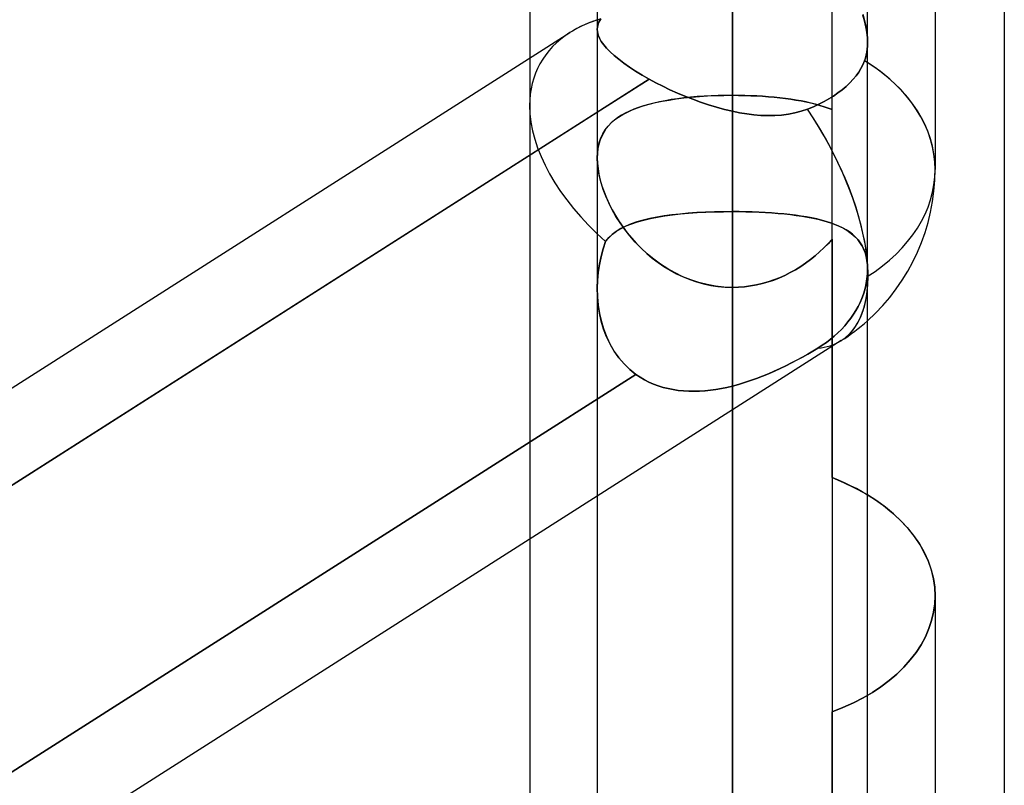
# Model space of a CAD drawing. Header units: millimetres. Extents: x -97 to 82, y -215 to 215.
# Tile 37 of 84: x -20.59 to -14.82, y -43.9 to -39.41. Entities that reach past the tile are written whole.
import ezdxf

# ---------------------------------------------------------------- set-up
doc = ezdxf.new("R2010")
doc.units = ezdxf.units.MM
doc.layers.add('MAIN-1', color=7, linetype='Continuous')
doc.layers.add('MAIN-2', color=7, linetype='Continuous')

msp = doc.modelspace()

# ---------------------------------------------------------------- linework, layer by layer
at = {"layer": 'MAIN-1'}
for p, q in [((-16.4113, 0), (-16.4113, -120.621)), ((-14.8169, 0), (-14.8169, -57.06)), ((-17.2038, 0), (-17.2038, -119.8772)), ((-15.6188, -119.8772), (-15.6188, 0)), ((-17.6, -32.6922), (-17.6, -39.6392)), ((-15.2225, -37.7469), (-15.2225, -40.2915)), ((-17.3654, -39.4898), (-24.4188, -43.9813)), ((-24.4188, -44.5501), (-17.2038, -39.9556)), ((-16.4113, -40.5382), (-16.4113, -43.9005)), ((-15.5648, -42.2328), (-15.6188, -42.1982)), ((-17.2038, -42.2055), (-24.4188, -46.7999)), ((-15.514, -42.2699), (-15.5648, -42.2328)), ((-15.466, -42.3096), (-15.514, -42.2699)), ((-15.4213, -42.3519), (-15.466, -42.3096)), ((-15.3803, -42.3963), (-15.4213, -42.3519)), ((-15.3434, -42.4425), (-15.3803, -42.3963)), ((-17.6, -42.4578), (-17.6, -44.6826)), ((-15.3112, -42.4904), (-15.3434, -42.4425)), ((-15.284, -42.5395), (-15.3112, -42.4904)), ((-15.2618, -42.5896), (-15.284, -42.5395)), ((-15.2446, -42.6401), (-15.2618, -42.5896)), ((-15.2323, -42.6907), (-15.2446, -42.6401)), ((-15.2249, -42.7409), (-15.2323, -42.6907)), ((-15.2225, -42.7904), (-15.2249, -42.7409)), ((-15.2225, -42.7903), (-15.2225, -45.3349))]:
    msp.add_line(p, q, dxfattribs=at)
msp.add_arc((-16.4113, -40.2915), 1.1887, 311.81242, 0.00006, dxfattribs=at)
for major_axis, ratio, start_param, end_param in [((1.1286, -0.6193), 0.602954, 2.620054, 2.819746), ((-1.1887, 0), 0.707107, -3.141593, -2.300523), ((0.6385, -1.0027), 0.473194, 0.552039, 0.726142)]:
    msp.add_ellipse((-16.4113, -40.2915), major_axis=major_axis, ratio=ratio, start_param=start_param, end_param=end_param, dxfattribs=at)
at = {"layer": 'MAIN-2'}
for p, q in [((-16.4113, 0), (-16.4113, -40.5382)), ((-16.4113, 0), (-16.4113, -39.9503)), ((-16.4113, -119.5736), (-16.4113, 0)), ((-16.4113, -120.621), (-16.4113, 0)), ((-16.4113, -39.9503), (-16.4113, 0)), ((-16.4113, -36.0512), (-16.4113, -40.5382)), ((-16.4113, -40.5382), (-16.4113, -36.0512)), ((-16.4113, -38.5059), (-16.4113, -39.8567)), ((-16.4113, -39.8567), (-16.4113, -38.5059)), ((-15.8269, -42.0975), (-15.8269, -38.5181)), ((-17.1944, -39.4285), (-17.1983, -39.4382)), ((-17.1983, -39.4382), (-17.1943, -39.4285)), ((-17.1894, -39.4189), (-17.1944, -39.4285)), ((-17.1943, -39.4285), (-17.1894, -39.4189)), ((-17.1835, -39.4093), (-17.1894, -39.4189)), ((-17.1894, -39.4189), (-17.1835, -39.4093)), ((-16.4113, -43.9005), (-16.4113, -39.4135)), ((-16.4113, -39.4135), (-16.4113, -43.9005)), ((-15.6469, -39.382), (-15.6369, -39.4173)), ((-15.6361, -39.4207), (-15.6456, -39.3862)), ((-15.6369, -39.4173), (-15.629, -39.452)), ((-15.6285, -39.4545), (-15.6361, -39.4207)), ((-17.203, -39.458), (-17.2037, -39.4682)), ((-17.2037, -39.4682), (-17.203, -39.458)), ((-17.2037, -39.4682), (-17.2025, -39.4854)), ((-17.2025, -39.4853), (-17.2037, -39.4682)), ((-17.2012, -39.4481), (-17.203, -39.458)), ((-17.203, -39.458), (-17.2012, -39.4481)), ((-17.1982, -39.503), (-17.2025, -39.4853)), ((-17.2025, -39.4854), (-17.1982, -39.5032)), ((-17.1983, -39.4382), (-17.2012, -39.4481)), ((-17.2012, -39.4481), (-17.1983, -39.4382)), ((-15.629, -39.452), (-15.6233, -39.4857)), ((-15.6231, -39.4873), (-15.6285, -39.4545)), ((-15.6233, -39.4857), (-15.6199, -39.518)), ((-15.6198, -39.5189), (-15.6231, -39.4873)), ((-17.1907, -39.5215), (-17.1982, -39.503)), ((-17.1982, -39.5032), (-17.1906, -39.5216)), ((-17.18, -39.5406), (-17.1907, -39.5215)), ((-17.1906, -39.5216), (-17.1799, -39.5407)), ((-17.166, -39.5603), (-17.18, -39.5406)), ((-17.1799, -39.5407), (-17.1659, -39.5604)), ((-15.6199, -39.518), (-15.6187, -39.549)), ((-15.6187, -39.5491), (-15.6198, -39.5189)), ((-17.1487, -39.5806), (-17.166, -39.5603)), ((-17.1659, -39.5604), (-17.1487, -39.5807)), ((-17.1282, -39.6017), (-17.1487, -39.5806)), ((-17.1487, -39.5807), (-17.1281, -39.6017)), ((-17.1043, -39.6234), (-17.1282, -39.6017)), ((-17.1281, -39.6017), (-17.1042, -39.6235)), ((-15.623, -39.6046), (-15.6264, -39.6219)), ((-15.6264, -39.6219), (-15.623, -39.6046)), ((-15.6206, -39.5867), (-15.623, -39.6046)), ((-15.623, -39.6046), (-15.6206, -39.5867)), ((-15.6192, -39.5681), (-15.6206, -39.5867)), ((-15.6206, -39.5867), (-15.6192, -39.5682)), ((-15.6187, -39.549), (-15.6192, -39.5681)), ((-15.6192, -39.5682), (-15.6187, -39.5491)), ((-17.6, -39.6392), (-17.6, -39.9173)), ((-17.0773, -39.6457), (-17.1043, -39.6234)), ((-17.1042, -39.6235), (-17.0773, -39.6457)), ((-17.0773, -39.6457), (-17.0473, -39.6684)), ((-17.0473, -39.6684), (-17.0773, -39.6457)), ((-15.636, -39.6542), (-15.6458, -39.6774)), ((-15.6458, -39.6774), (-15.636, -39.6542)), ((-15.6308, -39.6385), (-15.636, -39.6542)), ((-15.636, -39.6542), (-15.6308, -39.6385)), ((-15.6264, -39.6219), (-15.6308, -39.6385)), ((-15.6308, -39.6385), (-15.6264, -39.6219)), ((-17.0473, -39.6684), (-17.0144, -39.6914)), ((-17.0144, -39.6914), (-17.0473, -39.6684)), ((-17.0144, -39.6914), (-16.9786, -39.7147)), ((-16.9786, -39.7147), (-17.0144, -39.6914)), ((-16.9786, -39.7147), (-16.9401, -39.7382)), ((-16.94, -39.7382), (-16.9786, -39.7147)), ((-15.6708, -39.7216), (-15.6856, -39.7421)), ((-15.6856, -39.7421), (-15.6708, -39.7216)), ((-15.6575, -39.6999), (-15.6708, -39.7216)), ((-15.6708, -39.7216), (-15.6575, -39.6999)), ((-15.6458, -39.6774), (-15.6575, -39.6999)), ((-15.6575, -39.6999), (-15.6458, -39.6774)), ((-16.8992, -39.7616), (-24.5468, -44.6316)), ((-17.2038, -39.9556), (-16.8992, -39.7616)), ((-16.9401, -39.7382), (-16.8992, -39.7616)), ((-16.8992, -39.7616), (-16.94, -39.7382)), ((-16.8992, -39.7616), (-16.8601, -39.7827)), ((-16.86, -39.7827), (-16.8992, -39.7616)), ((-15.7026, -39.7628), (-15.7219, -39.7835)), ((-15.7219, -39.7835), (-15.7026, -39.7628)), ((-15.6856, -39.7421), (-15.7026, -39.7628)), ((-15.7026, -39.7628), (-15.6856, -39.7421)), ((-16.8601, -39.7827), (-16.8194, -39.8034)), ((-16.8193, -39.8034), (-16.86, -39.7827)), ((-16.8194, -39.8034), (-16.7773, -39.8236)), ((-16.7772, -39.8236), (-16.8193, -39.8034)), ((-16.7773, -39.8236), (-16.7339, -39.8432)), ((-16.7338, -39.8432), (-16.7772, -39.8236)), ((-15.7669, -39.8239), (-15.7921, -39.843)), ((-15.7921, -39.843), (-15.7669, -39.8239)), ((-15.7434, -39.804), (-15.7669, -39.8239)), ((-15.7669, -39.8239), (-15.7434, -39.804)), ((-15.7219, -39.7835), (-15.7434, -39.804)), ((-15.7434, -39.804), (-15.7219, -39.7835)), ((-16.839, -39.8946), (-16.8717, -39.9018)), ((-16.8618, -39.8995), (-16.823, -39.8913)), ((-16.805, -39.888), (-16.839, -39.8946)), ((-16.823, -39.8913), (-16.7824, -39.8841)), ((-16.7698, -39.882), (-16.805, -39.888)), ((-16.7824, -39.8841), (-16.7402, -39.8777)), ((-16.7334, -39.8767), (-16.7698, -39.882)), ((-16.7402, -39.8777), (-16.6964, -39.8721)), ((-16.7339, -39.8432), (-16.6895, -39.862)), ((-16.6893, -39.8621), (-16.7338, -39.8432)), ((-16.6958, -39.8721), (-16.7334, -39.8767)), ((-16.6964, -39.8721), (-16.6511, -39.8674)), ((-16.6572, -39.868), (-16.6958, -39.8721)), ((-16.6895, -39.862), (-16.6442, -39.8799)), ((-16.644, -39.88), (-16.6893, -39.8621)), ((-16.6175, -39.8645), (-16.6572, -39.868)), ((-16.6511, -39.8674), (-16.6047, -39.8636)), ((-16.6442, -39.8799), (-16.5983, -39.8967)), ((-16.5982, -39.8968), (-16.644, -39.88)), ((-16.5773, -39.8617), (-16.6175, -39.8645)), ((-16.6047, -39.8636), (-16.5574, -39.8606)), ((-16.5364, -39.8595), (-16.5773, -39.8617)), ((-16.5574, -39.8606), (-16.5093, -39.8584)), ((-16.4951, -39.858), (-16.5364, -39.8595)), ((-16.5093, -39.8584), (-16.4606, -39.8572)), ((-16.4534, -39.857), (-16.4951, -39.858)), ((-16.4606, -39.8572), (-16.4113, -39.8567)), ((-16.4113, -39.8567), (-16.4534, -39.857)), ((-16.4113, -39.8567), (-16.3752, -39.8569)), ((-16.4113, -39.8567), (-16.4113, -51.8295)), ((-16.3751, -39.857), (-16.4113, -39.8567)), ((-16.3752, -39.8569), (-16.3395, -39.8576)), ((-16.3392, -39.8576), (-16.3751, -39.857)), ((-16.3395, -39.8576), (-16.304, -39.8588)), ((-16.3037, -39.8588), (-16.3392, -39.8576)), ((-16.304, -39.8588), (-16.2689, -39.8604)), ((-16.2685, -39.8604), (-16.3037, -39.8588)), ((-16.2689, -39.8604), (-16.2342, -39.8624)), ((-16.2338, -39.8624), (-16.2685, -39.8604)), ((-16.2342, -39.8624), (-16.1998, -39.8649)), ((-16.1995, -39.865), (-16.2338, -39.8624)), ((-16.1998, -39.8649), (-16.166, -39.8679)), ((-16.1657, -39.868), (-16.1995, -39.865)), ((-16.166, -39.8679), (-16.1329, -39.8713)), ((-16.1325, -39.8714), (-16.1657, -39.868)), ((-16.1329, -39.8713), (-16.1005, -39.8752)), ((-16.1001, -39.8753), (-16.1325, -39.8714)), ((-16.1005, -39.8752), (-16.069, -39.8795)), ((-16.0685, -39.8796), (-16.1001, -39.8753)), ((-16.069, -39.8795), (-16.0384, -39.8843)), ((-16.0378, -39.8844), (-16.0685, -39.8796)), ((-16.0384, -39.8843), (-16.0086, -39.8896)), ((-16.008, -39.8897), (-16.0378, -39.8844)), ((-16.0086, -39.8896), (-15.9798, -39.8953)), ((-15.9792, -39.8954), (-16.008, -39.8897)), ((-15.8736, -39.8932), (-15.9041, -39.9086)), ((-15.9041, -39.9086), (-15.8736, -39.8932)), ((-15.8455, -39.8776), (-15.8736, -39.8932)), ((-15.8736, -39.8932), (-15.8455, -39.8776)), ((-15.8185, -39.8609), (-15.8455, -39.8776)), ((-15.8455, -39.8776), (-15.8185, -39.8609)), ((-15.7921, -39.843), (-15.8185, -39.8609)), ((-15.8185, -39.8609), (-15.7921, -39.843)), ((-17.6, -39.9173), (-17.6, -42.4578)), ((-17.0151, -39.949), (-17.0395, -39.9609)), ((-17.0273, -39.9547), (-16.9983, -39.9416)), ((-16.9893, -39.938), (-17.0151, -39.949)), ((-16.9983, -39.9416), (-16.9671, -39.9296)), ((-16.9619, -39.9278), (-16.9893, -39.938)), ((-16.9671, -39.9296), (-16.934, -39.9186)), ((-16.9332, -39.9184), (-16.9619, -39.9278)), ((-16.934, -39.9186), (-16.8988, -39.9086)), ((-16.9031, -39.9097), (-16.9332, -39.9184)), ((-16.8717, -39.9018), (-16.9031, -39.9097)), ((-16.8988, -39.9086), (-16.8618, -39.8995)), ((-16.5983, -39.8967), (-16.552, -39.9123)), ((-16.5518, -39.9123), (-16.5982, -39.8968)), ((-16.552, -39.9123), (-16.5052, -39.9265)), ((-16.5051, -39.9266), (-16.5518, -39.9123)), ((-16.5052, -39.9265), (-16.4583, -39.9392)), ((-16.4582, -39.9393), (-16.5051, -39.9266)), ((-16.4583, -39.9392), (-16.4113, -39.9503)), ((-16.4113, -39.9503), (-16.4582, -39.9393)), ((-16.3693, -39.9587), (-16.4113, -39.9503)), ((-16.4113, -39.9503), (-16.3693, -39.9587)), ((-16.0072, -39.9497), (-16.0446, -39.9597)), ((-16.0446, -39.9596), (-16.0072, -39.9497)), ((-15.9708, -39.9373), (-16.0072, -39.9497)), ((-16.0072, -39.9497), (-15.9708, -39.9373)), ((-15.9798, -39.8953), (-15.9519, -39.9016)), ((-15.9512, -39.9017), (-15.9792, -39.8954)), ((-15.9366, -39.9233), (-15.9708, -39.9373)), ((-15.9708, -39.9373), (-15.9366, -39.9233)), ((-15.9519, -39.9016), (-15.9249, -39.9083)), ((-15.9243, -39.9084), (-15.9512, -39.9017)), ((-15.9041, -39.9086), (-15.9366, -39.9233)), ((-15.9366, -39.9233), (-15.9041, -39.9086)), ((-15.9249, -39.9083), (-15.8989, -39.9155)), ((-15.8983, -39.9157), (-15.9243, -39.9084)), ((-15.8989, -39.9155), (-15.8739, -39.9233)), ((-15.8734, -39.9234), (-15.8983, -39.9157)), ((-15.8739, -39.9233), (-15.8498, -39.9316)), ((-15.8496, -39.9317), (-15.8734, -39.9234)), ((-15.8498, -39.9316), (-15.8269, -39.9406)), ((-15.8269, -39.9406), (-15.8496, -39.9317)), ((-17.1222, -40.0187), (-17.1017, -40.0009)), ((-17.1034, -40.0022), (-17.1215, -40.0182)), ((-17.0837, -39.9874), (-17.1034, -40.0022)), ((-17.1017, -40.0009), (-17.0791, -39.9843)), ((-17.0624, -39.9737), (-17.0837, -39.9874)), ((-17.0791, -39.9843), (-17.0543, -39.9689)), ((-17.0395, -39.9609), (-17.0624, -39.9737)), ((-17.0543, -39.9689), (-17.0273, -39.9547)), ((-16.3275, -39.9655), (-16.3693, -39.9587)), ((-16.3693, -39.9587), (-16.3274, -39.9656)), ((-16.2858, -39.9707), (-16.3275, -39.9655)), ((-16.3274, -39.9656), (-16.2857, -39.9707)), ((-16.2444, -39.9741), (-16.2858, -39.9707)), ((-16.2857, -39.9707), (-16.2443, -39.9741)), ((-16.2033, -39.9756), (-16.2444, -39.9741)), ((-16.2443, -39.9741), (-16.2032, -39.9756)), ((-16.1627, -39.975), (-16.2033, -39.9756)), ((-16.2032, -39.9756), (-16.1626, -39.975)), ((-16.1226, -39.9722), (-16.1627, -39.975)), ((-16.1626, -39.975), (-16.1225, -39.9722)), ((-16.0831, -39.9671), (-16.1226, -39.9722)), ((-16.1225, -39.9722), (-16.0831, -39.9671)), ((-16.0831, -39.9671), (-16.0446, -39.9596)), ((-16.0446, -39.9597), (-16.0831, -39.9671)), ((-17.1707, -40.082), (-17.1567, -40.0591)), ((-17.153, -40.0538), (-17.1661, -40.0737)), ((-17.1567, -40.0591), (-17.1405, -40.0381)), ((-17.1381, -40.0353), (-17.153, -40.0538)), ((-17.1405, -40.0381), (-17.1222, -40.0187)), ((-17.1215, -40.0182), (-17.1381, -40.0353)), ((-17.1868, -40.118), (-17.1942, -40.1425)), ((-17.1917, -40.1333), (-17.1824, -40.1066)), ((-17.1774, -40.0951), (-17.1868, -40.118)), ((-17.1824, -40.1066), (-17.1707, -40.082)), ((-17.1661, -40.0737), (-17.1774, -40.0951)), ((-17.1995, -40.1684), (-17.2027, -40.1957)), ((-17.2024, -40.1923), (-17.1984, -40.1619)), ((-17.1942, -40.1425), (-17.1995, -40.1684)), ((-17.1984, -40.1619), (-17.1917, -40.1333)), ((-17.2038, -40.2244), (-17.2024, -40.1923)), ((-17.2027, -40.1957), (-17.2038, -40.2244)), ((-17.2024, -40.2585), (-17.2038, -40.2244)), ((-17.2038, -40.2244), (-17.2027, -40.2547)), ((-17.2027, -40.2547), (-17.1993, -40.2863)), ((-17.1981, -40.2944), (-17.2024, -40.2585)), ((-17.1993, -40.2863), (-17.1937, -40.3193)), ((-17.191, -40.3319), (-17.1981, -40.2944)), ((-17.1937, -40.3193), (-17.1859, -40.353)), ((-17.1812, -40.3702), (-17.191, -40.3319)), ((-17.1859, -40.353), (-17.176, -40.3873)), ((-17.1687, -40.409), (-17.1812, -40.3702)), ((-17.176, -40.3873), (-17.1641, -40.422)), ((-17.1537, -40.4483), (-17.1687, -40.409)), ((-17.1641, -40.422), (-17.1501, -40.4569)), ((-17.1362, -40.4876), (-17.1537, -40.4483)), ((-17.1501, -40.4569), (-17.1341, -40.492)), ((-17.1164, -40.5269), (-17.1362, -40.4876)), ((-17.1341, -40.492), (-17.1163, -40.5269)), ((-17.0941, -40.5659), (-17.1164, -40.5269)), ((-17.1163, -40.5269), (-17.0967, -40.5616)), ((-17.0967, -40.5616), (-17.0753, -40.5958)), ((-17.0694, -40.6047), (-17.0941, -40.5659)), ((-16.9669, -40.5977), (-16.9303, -40.5874)), ((-16.8955, -40.5792), (-16.9345, -40.5885)), ((-16.9303, -40.5874), (-16.8915, -40.5783)), ((-16.8542, -40.571), (-16.8955, -40.5792)), ((-16.8915, -40.5783), (-16.8506, -40.5703)), ((-16.8108, -40.5638), (-16.8542, -40.571)), ((-16.8506, -40.5703), (-16.8077, -40.5633)), ((-16.7656, -40.5576), (-16.8108, -40.5638)), ((-16.8077, -40.5633), (-16.7629, -40.5573)), ((-16.7186, -40.5524), (-16.7656, -40.5576)), ((-16.7629, -40.5573), (-16.7162, -40.5521)), ((-16.6699, -40.548), (-16.7186, -40.5524)), ((-16.7162, -40.5521), (-16.6679, -40.5478)), ((-16.6197, -40.5444), (-16.6699, -40.548)), ((-16.6679, -40.5478), (-16.6184, -40.5443)), ((-16.5686, -40.5417), (-16.6197, -40.5444)), ((-16.6184, -40.5443), (-16.5678, -40.5416)), ((-16.5167, -40.5397), (-16.5686, -40.5417)), ((-16.5678, -40.5416), (-16.5164, -40.5397)), ((-16.4642, -40.5386), (-16.5167, -40.5397)), ((-16.5164, -40.5397), (-16.4641, -40.5386)), ((-16.4113, -40.5382), (-16.4642, -40.5386)), ((-16.4641, -40.5386), (-16.4113, -40.5382)), ((-16.4113, -43.9005), (-16.4113, -40.5382)), ((-16.4113, -40.5382), (-16.4113, -43.9005)), ((-16.3721, -40.5384), (-16.4113, -40.5382)), ((-16.4113, -40.5382), (-16.3718, -40.5384)), ((-16.3332, -40.539), (-16.3721, -40.5384)), ((-16.3718, -40.5384), (-16.3326, -40.539)), ((-16.2947, -40.5401), (-16.3332, -40.539)), ((-16.3326, -40.539), (-16.2938, -40.5401)), ((-16.2567, -40.5415), (-16.2947, -40.5401)), ((-16.2938, -40.5401), (-16.2552, -40.5416)), ((-16.2191, -40.5434), (-16.2567, -40.5415)), ((-16.2552, -40.5416), (-16.2171, -40.5436)), ((-16.1822, -40.5458), (-16.2191, -40.5434)), ((-16.2171, -40.5436), (-16.1795, -40.5459)), ((-16.1458, -40.5485), (-16.1822, -40.5458)), ((-16.1795, -40.5459), (-16.1425, -40.5488)), ((-16.1101, -40.5518), (-16.1458, -40.5485)), ((-16.1425, -40.5488), (-16.1064, -40.5521)), ((-16.0753, -40.5554), (-16.1101, -40.5518)), ((-16.1064, -40.5521), (-16.0712, -40.5559)), ((-16.0414, -40.5596), (-16.0753, -40.5554)), ((-16.0712, -40.5559), (-16.037, -40.5602)), ((-16.0086, -40.5643), (-16.0414, -40.5596)), ((-16.037, -40.5602), (-16.0038, -40.565)), ((-15.9769, -40.5694), (-16.0086, -40.5643)), ((-16.0038, -40.565), (-15.9717, -40.5704)), ((-15.9463, -40.5752), (-15.9769, -40.5694)), ((-15.9717, -40.5704), (-15.9406, -40.5763)), ((-15.9167, -40.5815), (-15.9463, -40.5752)), ((-15.9406, -40.5763), (-15.9108, -40.5829)), ((-15.8884, -40.5884), (-15.9167, -40.5815)), ((-15.9108, -40.5829), (-15.8823, -40.59)), ((-17.0657, -40.6381), (-17.0919, -40.6541)), ((-17.09, -40.6528), (-17.0629, -40.6366)), ((-17.0753, -40.5958), (-17.0522, -40.6294)), ((-17.0423, -40.6429), (-17.0694, -40.6047)), ((-17.0367, -40.6237), (-17.0657, -40.6381)), ((-17.0629, -40.6366), (-17.0333, -40.6221)), ((-17.0522, -40.6294), (-17.0275, -40.6622)), ((-17.0129, -40.6803), (-17.0423, -40.6429)), ((-17.0052, -40.6107), (-17.0367, -40.6237)), ((-17.0333, -40.6221), (-17.0013, -40.6092)), ((-16.9711, -40.599), (-17.0052, -40.6107)), ((-17.0013, -40.6092), (-16.9669, -40.5977)), ((-16.9345, -40.5885), (-16.9711, -40.599)), ((-15.8613, -40.596), (-15.8884, -40.5884)), ((-15.8823, -40.59), (-15.8551, -40.5978)), ((-15.8354, -40.6042), (-15.8613, -40.596)), ((-15.8551, -40.5978), (-15.8293, -40.6063)), ((-15.8107, -40.6132), (-15.8354, -40.6042)), ((-15.8293, -40.6063), (-15.8049, -40.6155)), ((-15.7873, -40.623), (-15.8107, -40.6132)), ((-15.8049, -40.6155), (-15.782, -40.6254)), ((-15.7653, -40.6336), (-15.7873, -40.623)), ((-15.782, -40.6254), (-15.7605, -40.6362)), ((-15.7446, -40.6451), (-15.7653, -40.6336)), ((-15.7605, -40.6362), (-15.7404, -40.6477)), ((-15.7254, -40.6577), (-15.7446, -40.6451)), ((-17.1551, -40.713), (-17.1362, -40.6908)), ((-17.1367, -40.6913), (-17.1551, -40.713)), ((-17.1156, -40.6717), (-17.1367, -40.6913)), ((-17.1362, -40.6908), (-17.1144, -40.6708)), ((-17.0919, -40.6541), (-17.1156, -40.6717)), ((-17.1144, -40.6708), (-17.09, -40.6528)), ((-17.0275, -40.6622), (-17.0012, -40.6942)), ((-16.9811, -40.7166), (-17.0129, -40.6803)), ((-17.0012, -40.6942), (-16.9733, -40.7251)), ((-15.8269, -40.7005), (-15.8502, -40.7261)), ((-15.85, -40.7259), (-15.8269, -40.7005)), ((-15.8269, -40.7005), (-15.8269, -43.4698)), ((-15.7404, -40.6477), (-15.7219, -40.6602)), ((-15.7076, -40.6712), (-15.7254, -40.6577)), ((-15.7219, -40.6602), (-15.7047, -40.6736)), ((-15.6912, -40.6858), (-15.7076, -40.6712)), ((-15.7047, -40.6736), (-15.689, -40.6881)), ((-15.6765, -40.7017), (-15.6912, -40.6858)), ((-15.689, -40.6881), (-15.6747, -40.7037)), ((-15.6632, -40.7187), (-15.6765, -40.7017)), ((-17.1696, -40.7569), (-17.1815, -40.8017)), ((-17.1814, -40.801), (-17.1695, -40.7565)), ((-17.1551, -40.713), (-17.1696, -40.7569)), ((-17.1695, -40.7565), (-17.1551, -40.713)), ((-16.9471, -40.7517), (-16.9811, -40.7166)), ((-16.9733, -40.7251), (-16.9439, -40.7548)), ((-16.9109, -40.7853), (-16.9471, -40.7517)), ((-16.9439, -40.7548), (-16.9131, -40.7833)), ((-15.8745, -40.7509), (-15.8999, -40.7748)), ((-15.8996, -40.7746), (-15.8743, -40.7506)), ((-15.8502, -40.7261), (-15.8745, -40.7509)), ((-15.8743, -40.7506), (-15.85, -40.7259)), ((-15.6747, -40.7037), (-15.6619, -40.7206)), ((-15.6516, -40.737), (-15.6632, -40.7187)), ((-15.6619, -40.7206), (-15.6507, -40.7388)), ((-15.6417, -40.7567), (-15.6516, -40.737)), ((-15.6507, -40.7388), (-15.641, -40.7583)), ((-15.6335, -40.7779), (-15.6417, -40.7567)), ((-15.641, -40.7583), (-15.6331, -40.7792)), ((-17.1815, -40.8017), (-17.191, -40.8474)), ((-17.1908, -40.8463), (-17.1814, -40.801)), ((-16.9131, -40.7833), (-16.8809, -40.8103)), ((-16.8726, -40.8169), (-16.9109, -40.7853)), ((-16.8809, -40.8103), (-16.8474, -40.8358)), ((-16.8325, -40.8463), (-16.8726, -40.8169)), ((-15.9535, -40.8197), (-15.9261, -40.7976)), ((-15.9262, -40.7977), (-15.9535, -40.8197)), ((-15.8999, -40.7748), (-15.9262, -40.7977)), ((-15.9261, -40.7976), (-15.8996, -40.7746)), ((-15.6271, -40.8005), (-15.6335, -40.7779)), ((-15.6331, -40.7792), (-15.6268, -40.8016)), ((-15.6224, -40.8245), (-15.6271, -40.8005)), ((-15.6268, -40.8016), (-15.6223, -40.8251)), ((-17.191, -40.8474), (-17.1979, -40.8942)), ((-17.1976, -40.8921), (-17.1908, -40.8463)), ((-16.8474, -40.8358), (-16.8125, -40.8597)), ((-16.7907, -40.8733), (-16.8325, -40.8463)), ((-16.8125, -40.8597), (-16.7764, -40.8818)), ((-16.7473, -40.8978), (-16.7907, -40.8733)), ((-16.041, -40.8788), (-16.0109, -40.8603)), ((-16.0108, -40.8602), (-16.0408, -40.8787)), ((-16.0109, -40.8603), (-15.9818, -40.8406)), ((-15.9817, -40.8405), (-16.0108, -40.8602)), ((-15.9818, -40.8406), (-15.9535, -40.8197)), ((-15.9535, -40.8197), (-15.9817, -40.8405)), ((-15.6196, -40.8496), (-15.6224, -40.8245)), ((-15.6223, -40.8251), (-15.6196, -40.8498)), ((-15.6187, -40.8759), (-15.6196, -40.8496)), ((-15.6196, -40.8498), (-15.6187, -40.8757)), ((-15.6187, -40.8757), (-15.6188, -40.8828)), ((-15.6188, -40.883), (-15.6187, -40.8759)), ((-17.1979, -40.8942), (-17.2022, -40.9415)), ((-17.202, -40.9383), (-17.1976, -40.8921)), ((-16.7764, -40.8818), (-16.7391, -40.902)), ((-16.7022, -40.9195), (-16.7473, -40.8978)), ((-16.7391, -40.902), (-16.7007, -40.9202)), ((-16.6558, -40.9383), (-16.7022, -40.9195)), ((-16.7007, -40.9202), (-16.6613, -40.9362)), ((-16.1689, -40.9391), (-16.1358, -40.9262)), ((-16.1355, -40.926), (-16.1684, -40.9389)), ((-16.1358, -40.9262), (-16.1034, -40.9118)), ((-16.1032, -40.9117), (-16.1355, -40.926)), ((-16.1034, -40.9118), (-16.0718, -40.896)), ((-16.0716, -40.8959), (-16.1032, -40.9117)), ((-16.0718, -40.896), (-16.041, -40.8788)), ((-16.0408, -40.8787), (-16.0716, -40.8959)), ((-15.621, -40.9194), (-15.6243, -40.945)), ((-15.6242, -40.945), (-15.621, -40.9194)), ((-15.6203, -40.9119), (-15.621, -40.9194)), ((-15.621, -40.9194), (-15.6203, -40.912)), ((-15.6197, -40.9045), (-15.6203, -40.9119)), ((-15.6203, -40.912), (-15.6197, -40.9046)), ((-15.6193, -40.8972), (-15.6197, -40.9045)), ((-15.6197, -40.9046), (-15.6193, -40.8973)), ((-15.619, -40.8899), (-15.6193, -40.8972)), ((-15.6193, -40.8973), (-15.619, -40.8901)), ((-15.6188, -40.8828), (-15.619, -40.8899)), ((-15.619, -40.8901), (-15.6188, -40.883)), ((-17.2022, -40.9415), (-17.2038, -40.9893)), ((-17.2038, -40.9893), (-17.2024, -41.0385)), ((-17.2037, -40.9846), (-17.202, -40.9383)), ((-17.2026, -41.0347), (-17.2037, -40.9846)), ((-16.6613, -40.9362), (-16.621, -40.95)), ((-16.6083, -40.9538), (-16.6558, -40.9383)), ((-16.621, -40.95), (-16.58, -40.9614)), ((-16.56, -40.9661), (-16.6083, -40.9538)), ((-16.58, -40.9614), (-16.5383, -40.9704)), ((-16.5109, -40.9749), (-16.56, -40.9661)), ((-16.5383, -40.9704), (-16.4963, -40.9769)), ((-16.4613, -40.9803), (-16.5109, -40.9749)), ((-16.4963, -40.9769), (-16.4539, -40.9808)), ((-16.4113, -40.9821), (-16.4613, -40.9803)), ((-16.4539, -40.9808), (-16.4113, -40.9821)), ((-16.4113, -40.9821), (-16.3758, -40.9812)), ((-16.3758, -40.9812), (-16.4113, -40.9821)), ((-16.4113, -53.4145), (-16.4113, -40.9821)), ((-16.4113, -40.9821), (-16.4113, -45.4811)), ((-16.4113, -45.4811), (-16.4113, -40.9821)), ((-16.3758, -40.9812), (-16.3405, -40.9785)), ((-16.3405, -40.9785), (-16.3758, -40.9812)), ((-16.3405, -40.9785), (-16.3055, -40.974)), ((-16.3054, -40.974), (-16.3405, -40.9785)), ((-16.3055, -40.974), (-16.2708, -40.9678)), ((-16.2705, -40.9678), (-16.3054, -40.974)), ((-16.2708, -40.9678), (-16.2364, -40.9599)), ((-16.236, -40.9598), (-16.2705, -40.9678)), ((-16.2364, -40.9599), (-16.2024, -40.9503)), ((-16.2019, -40.9501), (-16.236, -40.9598)), ((-16.2024, -40.9503), (-16.1689, -40.9391)), ((-16.1684, -40.9389), (-16.2019, -40.9501)), ((-15.629, -40.9709), (-15.6353, -40.9967)), ((-15.6353, -40.9967), (-15.629, -40.9709)), ((-15.6243, -40.945), (-15.629, -40.9709)), ((-15.629, -40.9709), (-15.6242, -40.945)), ((-17.2038, -40.9921), (-17.2038, -44.5599)), ((-17.1984, -41.0844), (-17.2026, -41.0347)), ((-17.2024, -41.0385), (-17.198, -41.0875)), ((-15.6524, -41.0472), (-15.6628, -41.0714)), ((-15.6628, -41.0714), (-15.6524, -41.0472)), ((-15.6432, -41.0222), (-15.6524, -41.0472)), ((-15.6524, -41.0472), (-15.6432, -41.0222)), ((-15.6353, -40.9967), (-15.6432, -41.0222)), ((-15.6432, -41.0222), (-15.6353, -40.9967)), ((-17.1909, -41.1333), (-17.1984, -41.0844)), ((-17.198, -41.0875), (-17.1904, -41.1361)), ((-15.6742, -41.0947), (-15.6866, -41.1171)), ((-15.6866, -41.1171), (-15.6742, -41.0947)), ((-15.6628, -41.0714), (-15.6742, -41.0947)), ((-15.6742, -41.0947), (-15.6628, -41.0714)), ((-17.1803, -41.1812), (-17.1909, -41.1333)), ((-17.1904, -41.1361), (-17.1796, -41.1836)), ((-15.7163, -41.1624), (-15.7335, -41.1849)), ((-15.7335, -41.1849), (-15.7163, -41.1624)), ((-15.7007, -41.1397), (-15.7163, -41.1624)), ((-15.7163, -41.1624), (-15.7007, -41.1397)), ((-15.6866, -41.1171), (-15.7007, -41.1397)), ((-15.7007, -41.1397), (-15.6866, -41.1171)), ((-17.1663, -41.2277), (-17.1803, -41.1812)), ((-17.1796, -41.1836), (-17.1656, -41.2298)), ((-15.7522, -41.207), (-15.7721, -41.2285)), ((-15.7721, -41.2285), (-15.7522, -41.207)), ((-15.7335, -41.1849), (-15.7522, -41.207)), ((-15.7522, -41.207), (-15.7335, -41.1849)), ((-17.149, -41.2727), (-17.1663, -41.2277)), ((-17.1656, -41.2298), (-17.1483, -41.2744)), ((-17.1284, -41.3158), (-17.149, -41.2727)), ((-17.1483, -41.2744), (-17.1276, -41.3172)), ((-15.815, -41.2687), (-15.8373, -41.2871)), ((-15.8373, -41.2871), (-15.815, -41.2687)), ((-15.7932, -41.2491), (-15.815, -41.2687)), ((-15.815, -41.2687), (-15.7932, -41.2491)), ((-15.7721, -41.2285), (-15.7932, -41.2491)), ((-15.7932, -41.2491), (-15.7721, -41.2285)), ((-15.7727, -41.2942), (-17.2038, -42.2055)), ((-17.1043, -41.3568), (-17.1284, -41.3158)), ((-17.1276, -41.3172), (-17.1036, -41.3579)), ((-15.9099, -41.3378), (-15.9394, -41.3555)), ((-15.9392, -41.3554), (-15.9099, -41.3378)), ((-15.8842, -41.3212), (-15.9099, -41.3378)), ((-15.9099, -41.3378), (-15.8842, -41.3212)), ((-15.86, -41.3044), (-15.8842, -41.3212)), ((-15.8842, -41.3212), (-15.86, -41.3044)), ((-15.8373, -41.2871), (-15.86, -41.3044)), ((-15.86, -41.3044), (-15.8373, -41.2871)), ((-17.0769, -41.3953), (-17.1043, -41.3568)), ((-17.1036, -41.3579), (-17.0763, -41.3961)), ((-17.0465, -41.4308), (-17.0769, -41.3953)), ((-16.0007, -41.3906), (-16.0325, -41.4079)), ((-16.032, -41.4077), (-16.0003, -41.3905)), ((-15.9696, -41.3732), (-16.0007, -41.3906)), ((-16.0003, -41.3905), (-15.9694, -41.373)), ((-15.9394, -41.3555), (-15.9696, -41.3732)), ((-15.9694, -41.373), (-15.9392, -41.3554)), ((-17.0763, -41.3961), (-17.046, -41.4313)), ((-17.013, -41.4631), (-17.0465, -41.4308)), ((-17.046, -41.4313), (-17.0127, -41.4633)), ((-16.0981, -41.4415), (-16.1318, -41.4577)), ((-16.1312, -41.4574), (-16.0975, -41.4412)), ((-16.065, -41.4249), (-16.0981, -41.4415)), ((-16.0975, -41.4412), (-16.0645, -41.4246)), ((-16.0325, -41.4079), (-16.065, -41.4249)), ((-16.0645, -41.4246), (-16.032, -41.4077)), ((-16.9766, -41.492), (-24.6021, -46.348)), ((-24.6021, -46.348), (-16.9766, -41.492)), ((-16.9766, -41.4921), (-17.013, -41.4631)), ((-17.0127, -41.4633), (-16.9766, -41.4921)), ((-16.9766, -41.4921), (-16.9523, -41.5084)), ((-16.9523, -41.5084), (-16.9766, -41.4921)), ((-16.9523, -41.5084), (-16.9269, -41.5234)), ((-16.927, -41.5234), (-16.9523, -41.5084)), ((-16.235, -41.5025), (-16.2699, -41.516)), ((-16.2695, -41.5158), (-16.2345, -41.5023)), ((-16.2003, -41.4883), (-16.235, -41.5025)), ((-16.2345, -41.5023), (-16.1997, -41.488)), ((-16.1659, -41.4733), (-16.2003, -41.4883)), ((-16.1997, -41.488), (-16.1653, -41.473)), ((-16.1318, -41.4577), (-16.1659, -41.4733)), ((-16.1653, -41.473), (-16.1312, -41.4574)), ((-16.9008, -41.5369), (-16.927, -41.5234)), ((-16.9269, -41.5234), (-16.9007, -41.5369)), ((-16.8738, -41.5488), (-16.9008, -41.5369)), ((-16.9007, -41.5369), (-16.8737, -41.5489)), ((-16.8461, -41.5592), (-16.8738, -41.5488)), ((-16.8737, -41.5489), (-16.846, -41.5593)), ((-16.8178, -41.5681), (-16.8461, -41.5592)), ((-16.846, -41.5593), (-16.8175, -41.5682)), ((-16.7887, -41.5756), (-16.8178, -41.5681)), ((-16.8175, -41.5682), (-16.7885, -41.5756)), ((-16.4435, -41.5681), (-16.4758, -41.5748)), ((-16.4757, -41.5748), (-16.4435, -41.5681)), ((-16.4435, -41.5681), (-16.4113, -41.5604)), ((-16.4113, -41.5604), (-16.4435, -41.5681)), ((-16.4113, -41.5604), (-16.3757, -41.5508)), ((-16.3758, -41.5508), (-16.4113, -41.5604)), ((-16.4113, -41.5604), (-16.4113, -45.1139)), ((-16.4113, -45.1139), (-16.4113, -41.5604)), ((-16.3404, -41.5402), (-16.3758, -41.5508)), ((-16.3757, -41.5508), (-16.3402, -41.5401)), ((-16.3051, -41.5286), (-16.3404, -41.5402)), ((-16.3402, -41.5401), (-16.3048, -41.5284)), ((-16.2699, -41.516), (-16.3051, -41.5286)), ((-16.3048, -41.5284), (-16.2695, -41.5158)), ((-16.7591, -41.5816), (-16.7887, -41.5756)), ((-16.7885, -41.5756), (-16.7588, -41.5816)), ((-16.7288, -41.5861), (-16.7591, -41.5816)), ((-16.7588, -41.5816), (-16.7286, -41.5862)), ((-16.6981, -41.5893), (-16.7288, -41.5861)), ((-16.7286, -41.5862), (-16.6978, -41.5893)), ((-16.667, -41.591), (-16.6981, -41.5893)), ((-16.6978, -41.5893), (-16.6667, -41.591)), ((-16.6356, -41.5914), (-16.667, -41.591)), ((-16.6667, -41.591), (-16.6354, -41.5914)), ((-16.604, -41.5905), (-16.6356, -41.5914)), ((-16.6354, -41.5914), (-16.6038, -41.5905)), ((-16.5721, -41.5883), (-16.604, -41.5905)), ((-16.6038, -41.5905), (-16.5719, -41.5883)), ((-16.5401, -41.5849), (-16.5721, -41.5883)), ((-16.5719, -41.5883), (-16.5399, -41.5849)), ((-16.508, -41.5804), (-16.5401, -41.5849)), ((-16.5399, -41.5849), (-16.5078, -41.5804)), ((-16.4758, -41.5748), (-16.508, -41.5804)), ((-16.5078, -41.5804), (-16.4757, -41.5748)), ((-15.7897, -42.1125), (-15.8269, -42.0975)), ((-15.8269, -42.0975), (-15.7591, -42.1257)), ((-15.8269, -42.0976), (-15.8269, -52.0867)), ((-15.7533, -42.1283), (-15.7897, -42.1125)), ((-15.7591, -42.1257), (-15.6946, -42.1563)), ((-15.718, -42.1447), (-15.7533, -42.1283)), ((-15.6837, -42.1619), (-15.718, -42.1447)), ((-15.6946, -42.1563), (-15.634, -42.1892)), ((-15.6507, -42.1798), (-15.6837, -42.1619)), ((-15.6188, -42.1982), (-15.6507, -42.1798)), ((-15.634, -42.1892), (-15.5777, -42.2241)), ((-15.5777, -42.2241), (-15.5252, -42.2612)), ((-15.5252, -42.2612), (-15.4756, -42.3012)), ((-15.4756, -42.3012), (-15.4293, -42.3439)), ((-15.4293, -42.3439), (-15.3867, -42.3888)), ((-15.3867, -42.3888), (-15.3485, -42.4358)), ((-15.3485, -42.4358), (-15.3149, -42.4844)), ((-15.3149, -42.4844), (-15.2866, -42.5344)), ((-15.2866, -42.5344), (-15.2634, -42.5854)), ((-15.2634, -42.5854), (-15.2455, -42.637)), ((-15.2455, -42.637), (-15.2327, -42.6886)), ((-15.2327, -42.6886), (-15.225, -42.7399)), ((-15.225, -42.7399), (-15.2225, -42.7904)), ((-15.2315, -42.8859), (-15.2248, -42.8378)), ((-15.2248, -42.8378), (-15.2315, -42.8859)), ((-15.2248, -42.8378), (-15.2225, -42.7904)), ((-15.2225, -42.7904), (-15.2248, -42.8378)), ((-15.2429, -42.9341), (-15.2315, -42.8859)), ((-15.2315, -42.8859), (-15.2429, -42.9341)), ((-15.2588, -42.9822), (-15.2429, -42.9341)), ((-15.2429, -42.9341), (-15.2588, -42.9822)), ((-15.2793, -43.0298), (-15.2588, -42.9822)), ((-15.2588, -42.9822), (-15.2793, -43.0298)), ((-15.3044, -43.0765), (-15.2793, -43.0298)), ((-15.2793, -43.0298), (-15.3044, -43.0765)), ((-15.3682, -43.166), (-15.3341, -43.122)), ((-15.3341, -43.122), (-15.3682, -43.166)), ((-15.3341, -43.122), (-15.3044, -43.0765)), ((-15.3044, -43.0765), (-15.3341, -43.122)), ((-15.4063, -43.2083), (-15.3682, -43.166)), ((-15.3682, -43.166), (-15.4063, -43.2083)), ((-15.448, -43.2487), (-15.4063, -43.2083)), ((-15.4063, -43.2083), (-15.448, -43.2487)), ((-15.5404, -43.3226), (-15.4928, -43.2868)), ((-15.4928, -43.2868), (-15.5404, -43.3226)), ((-15.4928, -43.2868), (-15.448, -43.2487)), ((-15.448, -43.2487), (-15.4928, -43.2868)), ((-15.6444, -43.3871), (-15.5905, -43.3557)), ((-15.5905, -43.3557), (-15.6444, -43.3871)), ((-15.5905, -43.3557), (-15.5404, -43.3226)), ((-15.5404, -43.3226), (-15.5905, -43.3557)), ((-15.702, -43.4168), (-15.6444, -43.3871)), ((-15.6444, -43.3871), (-15.702, -43.4168)), ((-15.8269, -43.4698), (-15.763, -43.4444)), ((-15.763, -43.4444), (-15.8269, -43.4698)), ((-15.8269, -57.06), (-15.8269, -43.4698)), ((-15.763, -43.4444), (-15.702, -43.4168)), ((-15.702, -43.4168), (-15.763, -43.4444))]:
    msp.add_line(p, q, dxfattribs=at)
msp.add_arc((-16.4113, -40.2915), 1.1887, 302.4881, 311.81242, dxfattribs=at)
for major_axis, ratio, start_param, end_param in [((1.1286, -0.6193), 0.602954, 2.597412, 2.819746), ((1.1286, -0.6193), 0.602954, 2.597412, 2.620054), ((1.1286, -0.6193), 0.602954, 2.819746, 3.460998), ((1.1286, -0.6193), 0.602954, 2.819746, 3.460998), ((-1.1887, 0), 0.707107, -2.300523, -2.281187), ((-1.1887, 0), 0.707107, 3.141593, 4.001998), ((1.1286, -0.6193), 0.602954, -2.822187, -1.927365), ((1.1286, -0.6193), 0.602954, -2.822187, -1.927365), ((0.6385, -1.0027), 0.473194, 0.726142, 1.623147), ((0.6385, -1.0027), 0.473194, 0, 1.623147), ((-1.1887, 0), 0.707107, 2.298027, 3.141593), ((-1.1887, 0), 0.707107, 2.298027, 3.141593), ((0.6385, -1.0027), 0.473194, 0, 0.552039), ((0.6385, -1.0027), 0.473194, -0.249965, -0.003821), ((0.6385, -1.0027), 0.473194, -0.249965, -0.003821), ((0.6385, -1.0027), 0.473194, -0.003821, 0), ((0.6385, -1.0027), 0.473194, -0.003821, 0)]:
    msp.add_ellipse((-16.4113, -40.2915), major_axis=major_axis, ratio=ratio, start_param=start_param, end_param=end_param, dxfattribs=at)

doc.saveas('drawing.dxf')
